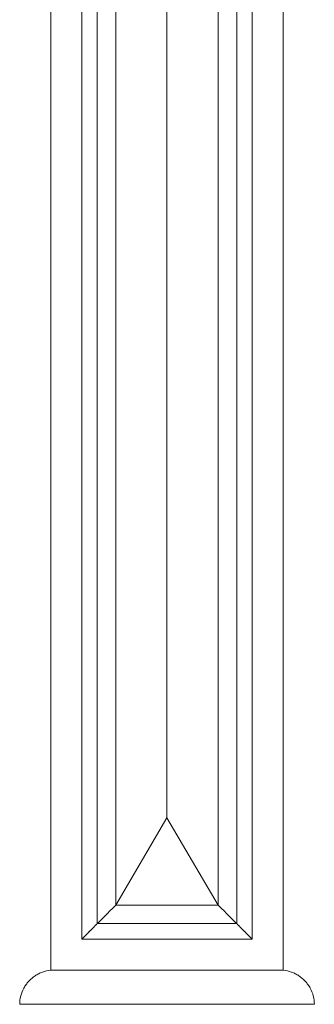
# Model space of a CAD drawing. Header units: millimetres. Extents: x -32191 to 39105, y -1740 to 9180.
# Tile 20 of 30: x 28066 to 28541, y 1404 to 2991. Entities that reach past the tile are written whole.
import ezdxf

# ---------------------------------------------------------------- set-up
doc = ezdxf.new("R2010")
doc.units = ezdxf.units.MM
doc.layers.add('A-GENM', color=13, linetype='Continuous', lineweight=18)

# ---------------------------------------------------------------- blocks, each defined once
blk = doc.blocks.new('Generic Models 17 - Generic Models 17-3093004-ELEVAÇÃO 2 - MANTER _ CONSTRUIR')
at = {"layer": 'A-GENM'}
for p, q in [((-3725.1, 4119.1), (-3725.1, 1459.1)), ((-3350.1, 1459.1), (-3350.1, 4119.1)), ((-3675.1, 4069.1), (-3675.1, 1509.1)), ((-3400.1, 1509.1), (-3400.1, 4069.1)), ((-3650.1, 1534.1), (-3650.1, 4044.1)), ((-3425.1, 4044.1), (-3425.1, 1534.1)), ((-3620.1, 1564.1), (-3620.1, 4014.1)), ((-3620.1, 4014.1), (-3620.1, 1564.1)), ((-3620.1, 4014.1), (-3620.1, 1564.1)), ((-3455.1, 4014.1), (-3455.1, 1564.1)), ((-3455.1, 1564.1), (-3455.1, 4014.1)), ((-3455.1, 1564.1), (-3455.1, 4014.1)), ((-3537.6, 1704.7), (-3537.6, 3873.5)), ((-3620.1, 1564.1), (-3537.6, 1704.7)), ((-3537.6, 1704.7), (-3455.1, 1564.1)), ((-3455.1, 1564.1), (-3620.1, 1564.1)), ((-3620.1, 1564.1), (-3455.1, 1564.1)), ((-3620.1, 1564.1), (-3455.1, 1564.1)), ((-3425.1, 1534.1), (-3650.1, 1534.1)), ((-3675.1, 1509.1), (-3400.1, 1509.1)), ((-3725.1, 1459.1), (-3350.1, 1459.1)), ((-3350.1, 1459.1), (-3725.1, 1459.1)), ((-3299.9, 1404.1), (-3775.2, 1404.1))]:
    blk.add_line(p, q, dxfattribs=at)
for points in [[(-3620.1, 1564.1), (-3623, 1561.2), (-3628.7, 1555.5), (-3636.8, 1547.3), (-3644.1, 1540), (-3648.2, 1535.9), (-3650.1, 1534.1)], [(-3455.1, 1564.1), (-3452.2, 1561.1), (-3446.5, 1555.5), (-3438.3, 1547.3), (-3431, 1540), (-3426.9, 1535.9), (-3425.1, 1534.1)]]:
    blk.add_open_spline(points, degree=3, dxfattribs=at)
for points, knots in [([(-3650.1, 1534.1), (-3650.1, 1534.1), (-3650.3, 1533.8), (-3651, 1533.1), (-3651.7, 1532.4), (-3652.5, 1531.7), (-3653.2, 1531), (-3653.9, 1530.2), (-3654.9, 1529.2), (-3656.1, 1528.1), (-3657, 1527.1), (-3657.8, 1526.3), (-3658.5, 1525.6), (-3659.3, 1524.8), (-3660.1, 1524), (-3660.9, 1523.2), (-3661.8, 1522.4), (-3662.6, 1521.6), (-3663.4, 1520.7), (-3664.2, 1519.9), (-3665, 1519.1), (-3665.8, 1518.3), (-3666.6, 1517.5), (-3667.4, 1516.8), (-3668.1, 1516), (-3668.8, 1515.3), (-3669.5, 1514.6), (-3670.4, 1513.7), (-3671.2, 1512.9), (-3672, 1512.2), (-3672.7, 1511.5), (-3673.4, 1510.7), (-3674.1, 1510), (-3674.9, 1509.3), (-3675.1, 1509.1), (-3675.1, 1509.1)], [0, 0, 0, 0, 0.083333, 0.125, 0.166667, 0.208333, 0.229167, 0.25, 0.291667, 0.333333, 0.354167, 0.375, 0.395833, 0.416667, 0.4375, 0.458333, 0.479167, 0.5, 0.520833, 0.541667, 0.5625, 0.583333, 0.604167, 0.625, 0.645833, 0.666667, 0.6875, 0.708333, 0.75, 0.770833, 0.791667, 0.833333, 0.875, 0.916667, 1, 1, 1, 1]), ([(-3425.1, 1534.1), (-3425.1, 1534.1), (-3424.8, 1533.8), (-3424.1, 1533.1), (-3423.4, 1532.4), (-3422.7, 1531.7), (-3422, 1531), (-3421.2, 1530.2), (-3420.2, 1529.2), (-3419.1, 1528.1), (-3418.1, 1527.1), (-3417.4, 1526.3), (-3416.6, 1525.6), (-3415.8, 1524.8), (-3415, 1524), (-3414.2, 1523.2), (-3413.4, 1522.4), (-3412.6, 1521.6), (-3411.7, 1520.7), (-3410.9, 1519.9), (-3410.1, 1519.1), (-3409.3, 1518.3), (-3408.5, 1517.5), (-3407.8, 1516.8), (-3407, 1516), (-3406.3, 1515.3), (-3405.6, 1514.6), (-3404.7, 1513.7), (-3403.9, 1512.9), (-3403.2, 1512.2), (-3402.5, 1511.5), (-3401.7, 1510.7), (-3401, 1510), (-3400.3, 1509.3), (-3400.1, 1509.1), (-3400.1, 1509.1)], [0, 0, 0, 0, 0.083333, 0.125, 0.166667, 0.208333, 0.229167, 0.25, 0.291667, 0.333333, 0.354167, 0.375, 0.395833, 0.416667, 0.4375, 0.458333, 0.479167, 0.5, 0.520833, 0.541667, 0.5625, 0.583333, 0.604167, 0.625, 0.645833, 0.666667, 0.6875, 0.708333, 0.75, 0.770833, 0.791667, 0.833333, 0.875, 0.916667, 1, 1, 1, 1]), ([(-3775.2, 1404.1), (-3775.2, 1408.6), (-3774, 1417.6), (-3769.8, 1428.2), (-3765, 1436), (-3760.8, 1441.3), (-3755.9, 1446), (-3750.5, 1450.1), (-3744.6, 1453.5), (-3736.2, 1457.1), (-3729.6, 1458.6), (-3725.1, 1459.1)], [0, 0, 0, 0, 0.166667, 0.333333, 0.416667, 0.5, 0.583333, 0.666667, 0.75, 0.833333, 1, 1, 1, 1]), ([(-3299.9, 1404.1), (-3300, 1408.6), (-3301.1, 1417.6), (-3305.3, 1428.2), (-3310.1, 1436), (-3314.4, 1441.3), (-3319.3, 1446), (-3324.7, 1450.1), (-3330.6, 1453.5), (-3338.9, 1457.1), (-3345.5, 1458.6), (-3350.1, 1459.1)], [0, 0, 0, 0, 0.166667, 0.333333, 0.416667, 0.5, 0.583333, 0.666667, 0.75, 0.833333, 1, 1, 1, 1])]:
    blk.add_open_spline(points, degree=3, knots=knots, dxfattribs=at)

msp = doc.modelspace()

# ---------------------------------------------------------------- block references
at = {"layer": 'A-GENM'}
msp.add_blockref('Generic Models 17 - Generic Models 17-3093004-ELEVAÇÃO 2 - MANTER _ CONSTRUIR', (31841.2, 0), dxfattribs=at)

doc.saveas('drawing.dxf')
